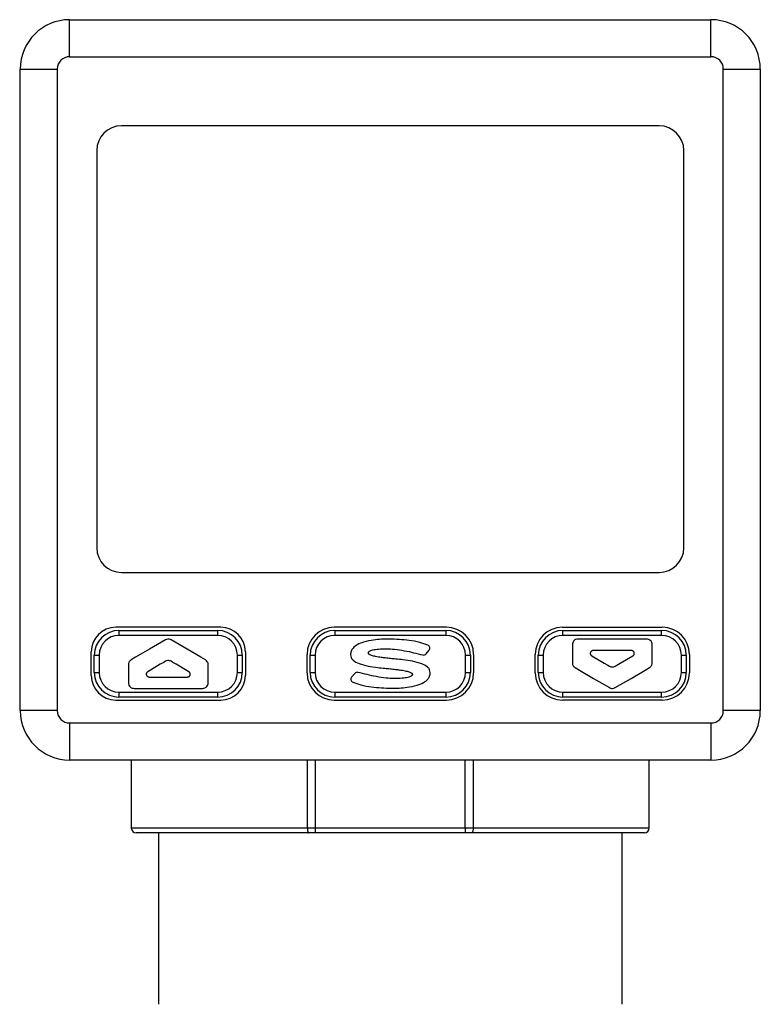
# Model space of a CAD drawing. Header units: millimetres. Extents: x 56 to 624, y -436 to 314.
# Tile 5 of 22: x 62 to 93, y 35 to 75. Entities that reach past the tile are written whole.
import ezdxf

# ---------------------------------------------------------------- set-up
doc = ezdxf.new("R2010")
doc.units = ezdxf.units.MM

msp = doc.modelspace()

# ---------------------------------------------------------------- linework, layer by layer
at = {"color": 7, "linetype": 'Continuous', "lineweight": 25}
for p, q in [((64.512, 74.899), (90.512, 74.899)), ((64.512, 73.399), (64.512, 74.899)), ((90.512, 73.399), (90.512, 74.899)), ((64.512, 73.399), (90.512, 73.399)), ((62.512, 72.899), (64.012, 72.899)), ((62.512, 46.899), (62.512, 72.899)), ((64.012, 72.899), (64.012, 46.899)), ((91.012, 46.899), (91.012, 72.899)), ((91.012, 72.899), (92.512, 72.899)), ((92.512, 72.899), (92.512, 46.899)), ((88.412, 70.599), (66.612, 70.599)), ((65.612, 69.599), (65.612, 53.499)), ((89.412, 53.499), (89.412, 69.599)), ((62.487, 56.783), (62.512, 56.783)), ((66.612, 52.499), (88.412, 52.499)), ((70.637, 50.279), (66.387, 50.279)), ((79.787, 50.279), (75.237, 50.279)), ((84.487, 50.279), (88.537, 50.279)), ((66.512, 50.149), (66.512, 49.949)), ((66.512, 50.149), (70.512, 50.149)), ((70.512, 49.949), (66.512, 49.949)), ((70.512, 50.149), (70.512, 49.949)), ((75.262, 50.149), (75.262, 49.949)), ((75.262, 50.149), (79.762, 50.149)), ((79.762, 49.949), (75.262, 49.949)), ((79.762, 50.149), (79.762, 49.949)), ((84.512, 49.949), (84.512, 50.149)), ((84.512, 50.149), (88.512, 50.149)), ((88.512, 49.949), (84.512, 49.949)), ((88.512, 49.949), (88.512, 50.149)), ((68.395, 49.768), (67.75, 49.39)), ((69.274, 49.39), (68.629, 49.768)), ((84.892, 49.568), (84.892, 49.373)), ((85.554, 49.799), (85.123, 49.799)), ((87.47, 49.799), (85.554, 49.799)), ((87.9, 49.799), (87.47, 49.799)), ((88.132, 49.373), (88.132, 49.568)), ((65.387, 48.329), (65.387, 49.279)), ((65.512, 48.449), (65.512, 49.149)), ((65.512, 49.149), (65.712, 49.149)), ((65.712, 49.149), (65.712, 48.449)), ((67.75, 49.39), (67.186, 49.061)), ((69.837, 49.061), (69.274, 49.39)), ((71.312, 48.449), (71.312, 49.149)), ((71.312, 49.149), (71.512, 49.149)), ((71.512, 49.149), (71.512, 48.449)), ((71.637, 49.279), (71.637, 48.329)), ((74.137, 48.429), (74.137, 49.179)), ((74.262, 48.449), (74.262, 49.149)), ((74.262, 49.149), (74.462, 49.149)), ((74.462, 49.149), (74.462, 48.449)), ((78.96, 49.196), (79.089, 49.346)), ((80.562, 48.449), (80.562, 49.149)), ((80.562, 49.149), (80.762, 49.149)), ((80.762, 49.149), (80.762, 48.449)), ((80.887, 49.179), (80.887, 48.429)), ((83.387, 48.429), (83.387, 49.179)), ((83.512, 48.449), (83.512, 49.149)), ((83.512, 49.149), (83.712, 49.149)), ((83.712, 49.149), (83.712, 48.449)), ((84.892, 49.373), (84.892, 48.843)), ((85.677, 49.121), (86.188, 48.822)), ((86.054, 49.337), (85.735, 49.337)), ((86.969, 49.337), (86.054, 49.337)), ((86.835, 48.822), (87.347, 49.121)), ((87.288, 49.337), (86.969, 49.337)), ((88.132, 48.843), (88.132, 49.373)), ((89.312, 48.449), (89.312, 49.149)), ((89.312, 49.149), (89.512, 49.149)), ((89.512, 49.149), (89.512, 48.449)), ((89.637, 49.179), (89.637, 48.429)), ((66.892, 48.756), (66.892, 48.226)), ((67.186, 49.061), (67.006, 48.956)), ((68.188, 48.777), (67.677, 48.478)), ((68.326, 48.857), (68.188, 48.777)), ((68.395, 48.898), (68.326, 48.857)), ((68.698, 48.857), (68.629, 48.898)), ((68.835, 48.777), (68.698, 48.857)), ((69.347, 48.478), (68.835, 48.777)), ((70.017, 48.956), (69.837, 49.061)), ((70.132, 48.226), (70.132, 48.756)), ((86.188, 48.822), (86.326, 48.742)), ((86.326, 48.742), (86.395, 48.701)), ((86.629, 48.701), (86.698, 48.742)), ((86.698, 48.742), (86.835, 48.822)), ((65.512, 48.449), (65.712, 48.449)), ((71.312, 48.449), (71.512, 48.449)), ((74.262, 48.449), (74.462, 48.449)), ((76.068, 48.411), (75.939, 48.26)), ((80.562, 48.449), (80.762, 48.449)), ((83.512, 48.449), (83.712, 48.449)), ((85.006, 48.643), (85.186, 48.538)), ((85.186, 48.538), (85.75, 48.208)), ((87.274, 48.208), (87.837, 48.538)), ((87.837, 48.538), (88.017, 48.643)), ((89.312, 48.449), (89.512, 48.449)), ((66.892, 48.226), (66.892, 48.031)), ((67.735, 48.262), (68.054, 48.262)), ((68.054, 48.262), (68.969, 48.262)), ((68.969, 48.262), (69.288, 48.262)), ((70.132, 48.031), (70.132, 48.226)), ((85.75, 48.208), (86.395, 47.831)), ((86.629, 47.831), (87.274, 48.208)), ((66.512, 47.649), (70.512, 47.649)), ((66.512, 47.649), (66.512, 47.449)), ((67.123, 47.799), (67.554, 47.799)), ((67.554, 47.799), (69.47, 47.799)), ((69.47, 47.799), (69.9, 47.799)), ((70.512, 47.649), (70.512, 47.449)), ((75.262, 47.649), (79.762, 47.649)), ((75.262, 47.649), (75.262, 47.449)), ((79.762, 47.649), (79.762, 47.449)), ((84.512, 47.649), (88.512, 47.649)), ((84.512, 47.449), (84.512, 47.649)), ((88.512, 47.449), (88.512, 47.649)), ((66.387, 47.329), (70.637, 47.329)), ((70.512, 47.449), (66.512, 47.449)), ((75.237, 47.329), (79.787, 47.329)), ((79.762, 47.449), (75.262, 47.449)), ((88.537, 47.329), (84.487, 47.329)), ((88.512, 47.449), (84.512, 47.449)), ((64.012, 46.899), (62.512, 46.899)), ((92.512, 46.899), (91.012, 46.899)), ((64.512, 46.399), (64.512, 44.899)), ((64.512, 46.399), (90.512, 46.399)), ((90.512, 46.399), (90.512, 44.899)), ((90.512, 44.899), (64.512, 44.899)), ((67.012, 44.899), (67.012, 42.149)), ((74.15, 42.149), (74.15, 44.899)), ((74.47, 44.899), (74.47, 42.149)), ((80.553, 42.149), (80.553, 44.899)), ((80.873, 44.899), (80.873, 42.149)), ((88.012, 42.149), (88.012, 44.899)), ((67.012, 42.149), (74.15, 42.149)), ((74.214, 41.949), (67.212, 41.949)), ((68.112, 41.949), (68.112, 34.999)), ((74.15, 42.149), (74.47, 42.149)), ((74.47, 41.949), (74.214, 41.949)), ((74.47, 42.149), (80.553, 42.149)), ((74.47, 42.149), (74.47, 41.949)), ((80.553, 41.949), (74.47, 41.949)), ((80.553, 42.149), (80.553, 41.949)), ((80.553, 42.149), (80.873, 42.149)), ((80.809, 41.949), (80.553, 41.949)), ((87.812, 41.949), (80.809, 41.949)), ((80.873, 42.149), (88.012, 42.149)), ((86.912, 34.999), (86.912, 41.949))]:
    msp.add_line(p, q, dxfattribs=at)
at = {"color": 7, "linetype": 'Continuous', "lineweight": 25, "flags": 128}
for points in [[(74.15, 42.149), (74.152, 42.11), (74.155, 42.073), (74.161, 42.038), (74.169, 42.008), (74.179, 41.983), (74.19, 41.965), (74.202, 41.953), (74.214, 41.949)], [(80.873, 42.149), (80.872, 42.11), (80.868, 42.073), (80.863, 42.038), (80.855, 42.008), (80.845, 41.983), (80.834, 41.965), (80.822, 41.953), (80.809, 41.949)]]:
    msp.add_lwpolyline(points, dxfattribs=at)
at = {"color": 7, "linetype": 'Continuous', "lineweight": 25}
for centre, radius, start, end in [((64.512, 72.899), 2, 90, 180), ((90.512, 72.899), 2, 360, 90), ((64.512, 72.899), 0.5, 90, 180), ((90.512, 72.899), 0.5, 0, 90), ((66.612, 69.599), 1, 90, 180), ((88.412, 69.599), 1, 0, 90), ((66.612, 53.499), 1, 180, 270), ((88.412, 53.499), 1, 270, 0), ((66.387, 49.279), 1, 90, 180), ((70.637, 49.279), 1, 0, 90), ((75.237, 49.179), 1.1, 90, 180), ((79.787, 49.179), 1.1, 0, 90), ((84.487, 49.179), 1.1, 90, 180), ((88.537, 49.179), 1.1, 0, 90), ((66.512, 49.149), 1, 90, 180), ((66.512, 49.149), 0.8, 90, 180), ((70.512, 49.149), 1, 0, 90), ((70.512, 49.149), 0.8, 0, 90), ((75.262, 49.149), 1, 90, 180), ((75.262, 49.149), 0.8, 90, 180), ((79.762, 49.149), 1, 0, 90), ((79.762, 49.149), 0.8, 0, 90), ((84.512, 49.149), 1, 90, 180), ((84.512, 49.149), 0.8, 90, 180), ((88.512, 49.149), 1, 0, 90), ((88.512, 49.149), 0.8, 0, 90), ((78.991, 49.43), 0.128, 319.5714, 69.884), ((78.863, 49.279), 0.128, 254.8008, 319.5714), ((66.387, 48.329), 1, 180, 270), ((66.512, 48.449), 1, 180, 270), ((66.512, 48.449), 0.8, 180, 270), ((70.512, 48.449), 0.8, 270, 0), ((70.512, 48.449), 1, 270, 0), ((70.637, 48.329), 1, 270, 0), ((75.237, 48.429), 1.1, 180, 270), ((75.262, 48.449), 1, 180, 270), ((75.262, 48.449), 0.8, 180, 270), ((76.165, 48.328), 0.128, 74.8008, 139.5714), ((79.762, 48.449), 0.8, 270, 0), ((79.762, 48.449), 1, 270, 0), ((79.787, 48.429), 1.1, 270, 0), ((84.487, 48.429), 1.1, 180, 270), ((84.512, 48.449), 1, 180, 270), ((84.512, 48.449), 0.8, 180, 270), ((88.512, 48.449), 0.8, 270, 0), ((88.512, 48.449), 1, 270, 0), ((88.537, 48.429), 1.1, 270, 0), ((76.037, 48.177), 0.128, 139.5714, 249.884), ((64.512, 46.899), 2, 180, 270), ((64.512, 46.899), 0.5, 180, 270), ((90.512, 46.899), 2, 270, 0), ((90.512, 46.899), 0.5, 270, 0), ((67.212, 42.149), 0.2, 180, 270), ((87.812, 42.149), 0.2, 270, 0)]:
    msp.add_arc(centre, radius, start, end, dxfattribs=at)
for points, knots in [([(68.629, 49.768), (68.608, 49.777), (68.567, 49.797), (68.483, 49.804), (68.428, 49.782), (68.395, 49.768)], [0, 0, 0, 0, 0.279696, 0.560769, 1, 1, 1, 1]), ([(76.43, 49.676), (76.342, 49.645), (76.185, 49.59), (76.009, 49.461), (75.912, 49.314), (75.903, 49.216), (75.898, 49.167)], [0, 0, 0, 0, 0.351988, 0.62969, 0.81634, 1, 1, 1, 1]), ([(77.468, 49.8), (77.256, 49.797), (76.905, 49.79), (76.564, 49.708), (76.43, 49.676)], [0, 0, 0, 0, 0.605027, 1, 1, 1, 1]), ([(79.035, 49.55), (78.926, 49.59), (78.682, 49.679), (78.156, 49.774), (77.74, 49.79), (77.468, 49.8)], [0, 0, 0, 0, 0.2175441, 0.4896986, 1, 1, 1, 1]), ([(85.123, 49.799), (85.089, 49.795), (85.022, 49.786), (84.945, 49.725), (84.9, 49.648), (84.895, 49.595), (84.892, 49.568)], [0, 0, 0, 0, 0.27934, 0.558164, 0.778603, 1, 1, 1, 1]), ([(88.132, 49.568), (88.127, 49.602), (88.118, 49.67), (88.057, 49.746), (87.98, 49.791), (87.927, 49.797), (87.9, 49.799)], [0, 0, 0, 0, 0.280494, 0.559569, 0.779569, 1, 1, 1, 1]), ([(75.898, 49.167), (75.903, 49.126), (75.915, 49.04), (76.035, 48.9), (76.16, 48.844), (76.244, 48.807)], [0, 0, 0, 0, 0.231897, 0.483173, 1, 1, 1, 1]), ([(76.623, 49.241), (76.623, 49.247), (76.623, 49.259), (76.632, 49.277), (76.646, 49.294), (76.675, 49.317), (76.727, 49.341), (76.849, 49.376), (77.062, 49.404), (77.248, 49.407), (77.356, 49.409)], [0, 0, 0, 0, 0.022908, 0.046772, 0.073736, 0.105313, 0.185624, 0.291945, 0.588166, 1, 1, 1, 1]), ([(77.142, 49.054), (77.065, 49.066), (76.932, 49.086), (76.781, 49.12), (76.695, 49.153), (76.656, 49.176), (76.634, 49.199), (76.623, 49.219), (76.623, 49.234), (76.623, 49.241)], [0, 0, 0, 0, 0.403811, 0.695747, 0.801394, 0.882632, 0.92575, 0.963346, 1, 1, 1, 1]), ([(77.356, 49.409), (77.467, 49.404), (77.711, 49.394), (78.205, 49.313), (78.582, 49.218), (78.829, 49.155)], [0, 0, 0, 0, 0.2224019, 0.4888498, 1, 1, 1, 1]), ([(85.735, 49.337), (85.725, 49.336), (85.705, 49.334), (85.677, 49.322), (85.652, 49.303), (85.634, 49.279), (85.622, 49.25), (85.618, 49.22), (85.622, 49.189), (85.631, 49.171), (85.636, 49.162)], [0, 0, 0, 0, 0.1249309, 0.2497872, 0.3746605, 0.4996448, 0.6247717, 0.7497856, 0.8746907, 1, 1, 1, 1]), ([(85.636, 49.162), (85.642, 49.153), (85.654, 49.137), (85.67, 49.126), (85.677, 49.121)], [0, 0, 0, 0, 0.5587983, 1, 1, 1, 1]), ([(87.388, 49.162), (87.392, 49.171), (87.401, 49.189), (87.405, 49.22), (87.402, 49.25), (87.39, 49.279), (87.371, 49.303), (87.347, 49.322), (87.319, 49.334), (87.298, 49.336), (87.288, 49.337)], [0, 0, 0, 0, 0.1250157, 0.2499438, 0.3748637, 0.4998617, 0.6249717, 0.749942, 0.8747754, 1, 1, 1, 1]), ([(87.347, 49.121), (87.356, 49.127), (87.372, 49.138), (87.383, 49.154), (87.388, 49.162)], [0, 0, 0, 0, 0.558507, 1, 1, 1, 1]), ([(67.006, 48.956), (66.988, 48.943), (66.952, 48.917), (66.905, 48.849), (66.897, 48.791), (66.892, 48.756)], [0, 0, 0, 0, 0.280176, 0.559682, 1, 1, 1, 1]), ([(68.629, 48.898), (68.608, 48.907), (68.566, 48.927), (68.483, 48.934), (68.428, 48.911), (68.395, 48.898)], [0, 0, 0, 0, 0.281303, 0.56114, 1, 1, 1, 1]), ([(70.132, 48.756), (70.13, 48.778), (70.126, 48.823), (70.091, 48.898), (70.045, 48.934), (70.017, 48.956)], [0, 0, 0, 0, 0.282396, 0.562499, 1, 1, 1, 1]), ([(76.244, 48.807), (76.366, 48.77), (76.615, 48.694), (76.873, 48.662), (77.005, 48.645)], [0, 0, 0, 0, 0.490431, 1, 1, 1, 1]), ([(77.514, 49.011), (77.444, 49.019), (77.32, 49.034), (77.196, 49.048), (77.142, 49.054)], [0, 0, 0, 0, 0.561245, 1, 1, 1, 1]), ([(78.023, 48.961), (77.928, 48.971), (77.758, 48.987), (77.589, 49.004), (77.514, 49.011)], [0, 0, 0, 0, 0.559993, 1, 1, 1, 1]), ([(78.784, 48.799), (78.662, 48.837), (78.413, 48.913), (78.155, 48.945), (78.023, 48.961)], [0, 0, 0, 0, 0.490431, 1, 1, 1, 1]), ([(79.13, 48.439), (79.125, 48.48), (79.113, 48.566), (78.993, 48.707), (78.868, 48.762), (78.784, 48.799)], [0, 0, 0, 0, 0.231897, 0.483173, 1, 1, 1, 1]), ([(84.892, 48.843), (84.894, 48.82), (84.898, 48.776), (84.933, 48.701), (84.979, 48.665), (85.006, 48.643)], [0, 0, 0, 0, 0.282396, 0.562499, 1, 1, 1, 1]), ([(86.395, 48.701), (86.416, 48.691), (86.457, 48.672), (86.54, 48.665), (86.595, 48.687), (86.629, 48.701)], [0, 0, 0, 0, 0.2813026, 0.5611395, 1, 1, 1, 1]), ([(88.017, 48.643), (88.036, 48.656), (88.072, 48.682), (88.119, 48.75), (88.127, 48.808), (88.132, 48.843)], [0, 0, 0, 0, 0.280176, 0.559682, 1, 1, 1, 1]), ([(67.636, 48.437), (67.631, 48.428), (67.622, 48.41), (67.618, 48.379), (67.622, 48.349), (67.634, 48.32), (67.652, 48.296), (67.677, 48.277), (67.705, 48.265), (67.725, 48.263), (67.735, 48.262)], [0, 0, 0, 0, 0.125016, 0.249944, 0.374864, 0.499862, 0.624972, 0.749942, 0.874775, 1, 1, 1, 1]), ([(67.677, 48.478), (67.668, 48.472), (67.652, 48.461), (67.641, 48.444), (67.636, 48.437)], [0, 0, 0, 0, 0.558507, 1, 1, 1, 1]), ([(69.288, 48.262), (69.298, 48.263), (69.319, 48.265), (69.347, 48.277), (69.371, 48.296), (69.39, 48.32), (69.402, 48.349), (69.405, 48.379), (69.401, 48.41), (69.392, 48.428), (69.388, 48.437)], [0, 0, 0, 0, 0.124931, 0.249787, 0.374661, 0.499645, 0.624772, 0.749786, 0.874691, 1, 1, 1, 1]), ([(69.388, 48.437), (69.381, 48.446), (69.37, 48.462), (69.354, 48.473), (69.347, 48.478)], [0, 0, 0, 0, 0.558798, 1, 1, 1, 1]), ([(77.671, 48.198), (77.56, 48.202), (77.316, 48.213), (76.823, 48.293), (76.446, 48.389), (76.199, 48.452)], [0, 0, 0, 0, 0.222402, 0.48885, 1, 1, 1, 1]), ([(77.005, 48.645), (77.1, 48.636), (77.27, 48.619), (77.439, 48.603), (77.514, 48.595)], [0, 0, 0, 0, 0.559993, 1, 1, 1, 1]), ([(77.514, 48.595), (77.584, 48.587), (77.708, 48.573), (77.832, 48.559), (77.886, 48.553)], [0, 0, 0, 0, 0.561245, 1, 1, 1, 1]), ([(78.405, 48.366), (78.405, 48.36), (78.404, 48.347), (78.396, 48.329), (78.382, 48.313), (78.353, 48.29), (78.301, 48.265), (78.179, 48.23), (77.966, 48.203), (77.78, 48.2), (77.671, 48.198)], [0, 0, 0, 0, 0.022908, 0.046772, 0.073736, 0.105313, 0.185624, 0.291945, 0.588166, 1, 1, 1, 1]), ([(77.886, 48.553), (77.963, 48.541), (78.096, 48.52), (78.247, 48.486), (78.333, 48.453), (78.372, 48.431), (78.394, 48.408), (78.405, 48.387), (78.405, 48.373), (78.405, 48.366)], [0, 0, 0, 0, 0.403811, 0.695747, 0.801394, 0.882632, 0.92575, 0.963346, 1, 1, 1, 1]), ([(78.598, 47.931), (78.686, 47.962), (78.843, 48.017), (79.019, 48.146), (79.116, 48.292), (79.125, 48.39), (79.13, 48.439)], [0, 0, 0, 0, 0.351988, 0.62969, 0.81634, 1, 1, 1, 1]), ([(66.892, 48.031), (66.896, 47.997), (66.905, 47.929), (66.967, 47.853), (67.043, 47.808), (67.097, 47.802), (67.123, 47.799)], [0, 0, 0, 0, 0.280494, 0.559569, 0.779569, 1, 1, 1, 1]), ([(69.9, 47.799), (69.934, 47.804), (70.002, 47.813), (70.078, 47.874), (70.123, 47.951), (70.129, 48.004), (70.132, 48.031)], [0, 0, 0, 0, 0.27934, 0.558164, 0.778603, 1, 1, 1, 1]), ([(75.993, 48.057), (76.101, 48.017), (76.346, 47.927), (76.872, 47.832), (77.288, 47.817), (77.559, 47.806)], [0, 0, 0, 0, 0.2175441, 0.4896986, 1, 1, 1, 1]), ([(77.559, 47.806), (77.772, 47.81), (78.123, 47.816), (78.464, 47.898), (78.598, 47.931)], [0, 0, 0, 0, 0.605027, 1, 1, 1, 1]), ([(86.395, 47.831), (86.416, 47.821), (86.457, 47.802), (86.54, 47.794), (86.595, 47.817), (86.629, 47.831)], [0, 0, 0, 0, 0.279696, 0.560769, 1, 1, 1, 1])]:
    msp.add_open_spline(points, degree=3, knots=knots, dxfattribs=at)

doc.saveas('drawing.dxf')
